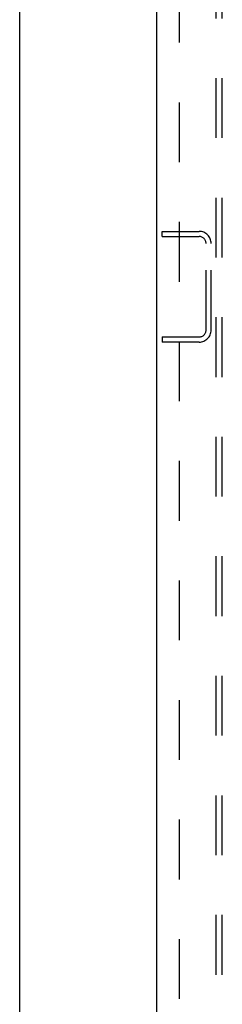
# Model space of a CAD drawing. Header units: inches. Extents: x 0 to 221, y 0 to 143.
# Tile 108 of 256: x 0 to 4, y 71 to 91. Entities that reach past the tile are written whole.
import ezdxf

# ---------------------------------------------------------------- set-up
doc = ezdxf.new("R2010")
doc.units = ezdxf.units.IN
doc.header["$LTSCALE"] = 12.142857
doc.header["$MEASUREMENT"] = 0
doc.linetypes.add('HIDDEN', pattern=[0.2, 0.1, -0.1])
doc.layers.get('0').update_dxf_attribs({"linetype": 'CONTINUOUS'})
doc.layers.add('DEFAULT_2', color=8, linetype='HIDDEN')
doc.layers.add('SUBPANEL', color=7, linetype='CONTINUOUS')

msp = doc.modelspace()

# ---------------------------------------------------------------- linework, layer by layer
at = {"color": 7, "linetype": 'Continuous'}
msp.add_line((0, 0), (0, 142.857), dxfattribs=at)
at = {"color": 3, "linetype": 'Continuous'}
msp.add_line((2.789, 33.55), (2.789, 110.126), dxfattribs=at)
at = {"layer": 'DEFAULT_2', "color": 8, "linetype": 'HIDDEN'}
for p, q in [((2.893, 87.029), (2.893, 87.133)), ((2.893, 87.133), (3.646, 87.133)), ((2.893, 87.029), (3.646, 87.029)), ((3.789, 85.13), (3.789, 86.887)), ((3.893, 85.13), (3.893, 86.887)), ((2.893, 84.987), (2.893, 84.883)), ((2.893, 84.987), (3.646, 84.987)), ((3.646, 84.883), (2.893, 84.883))]:
    msp.add_line(p, q, dxfattribs=at)
for centre, radius, start, end in [((3.646, 86.887), 0.246, 0, 90), ((3.646, 86.887), 0.142, 0, 90), ((3.646, 85.13), 0.246, 270, 360), ((3.646, 85.13), 0.142, 270, 360)]:
    msp.add_arc(centre, radius, start, end, dxfattribs=at)
at = {"layer": 'SUBPANEL', "color": 8, "linetype": 'HIDDEN'}
for p, q in [((3.993, 35.602), (3.993, 103.289)), ((4.118, 35.602), (4.118, 103.289)), ((3.243, 97.039), (3.243, 41.852))]:
    msp.add_line(p, q, dxfattribs=at)

doc.saveas('drawing.dxf')
